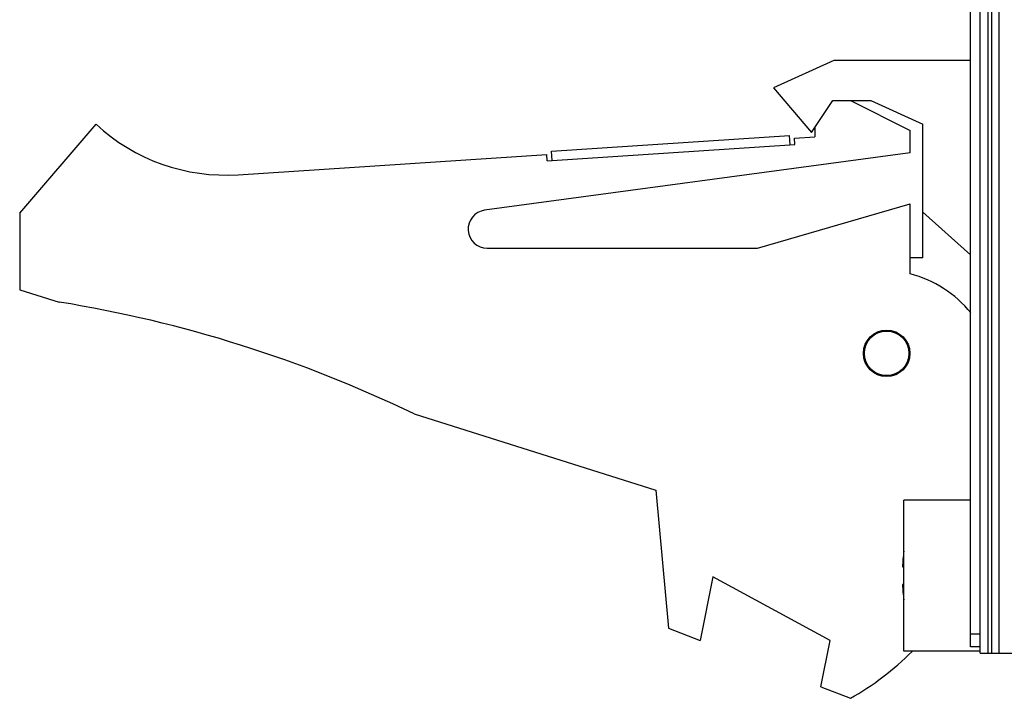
# Model space of a CAD drawing. Header units: inches. Extents: x 0.2 to 16.8, y 0.1 to 10.8.
# Tile 4 of 27: x 7.9 to 9.5, y 2.8 to 3.9. Entities that reach past the tile are written whole.
import ezdxf

# ---------------------------------------------------------------- set-up
doc = ezdxf.new("R2010")
doc.units = ezdxf.units.IN
doc.header["$LTSCALE"] = 0.935
doc.header["$MEASUREMENT"] = 0
doc.layers.get('0').update_dxf_attribs({"linetype": 'CONTINUOUS'})

msp = doc.modelspace()

# ---------------------------------------------------------------- linework, layer by layer
at = {"color": 7, "linetype": 'CONTINUOUS'}
for p, q in [((9.4359, 2.8752), (9.4359, 7.9422)), ((9.4479, 7.9422), (9.4479, 2.8752)), ((9.4539, 7.9422), (9.4539, 2.8752)), ((9.4659, 2.8752), (9.4659, 7.9422)), ((9.4209, 2.8852), (9.4209, 7.9322)), ((9.2059, 3.8065), (9.1109, 3.7635)), ((9.4209, 3.8065), (9.2059, 3.8065)), ((9.1109, 3.7635), (9.1709, 3.6935)), ((9.1709, 3.6935), (9.2041, 3.7435)), ((9.2041, 3.7435), (9.2641, 3.7435)), ((9.2319, 3.7435), (9.3259, 3.6965)), ((9.2641, 3.7435), (9.3459, 3.7065)), ((7.9259, 3.5665), (8.0459, 3.7065)), ((9.1759, 3.701), (9.1759, 3.6865)), ((9.3459, 3.4965), (9.3459, 3.7065)), ((8.762, 3.6644), (9.1361, 3.6889)), ((9.1371, 3.6739), (9.1361, 3.6889)), ((9.144, 3.6844), (9.1759, 3.6865)), ((9.1446, 3.6744), (9.144, 3.6844)), ((9.3259, 3.6615), (9.3259, 3.6965)), ((8.7554, 3.6489), (9.1446, 3.6744)), ((8.2695, 3.6271), (8.7548, 3.6589)), ((9.3259, 3.6615), (8.6569, 3.5712)), ((8.7554, 3.6489), (8.7548, 3.6589)), ((8.7629, 3.6494), (8.762, 3.6644)), ((9.0859, 3.5115), (9.3259, 3.5815)), ((9.3259, 3.4715), (9.3259, 3.5815)), ((7.9259, 3.5665), (7.9259, 3.4465)), ((9.4209, 3.5011), (9.3459, 3.5681)), ((8.6609, 3.5115), (9.0859, 3.5115)), ((9.3459, 3.4965), (9.3259, 3.4965)), ((7.9259, 3.4465), (7.9879, 3.427)), ((8.5459, 3.2512), (8.9259, 3.1315)), ((8.9259, 3.1315), (8.9459, 2.9145)), ((9.4209, 3.1157), (9.3159, 3.1157)), ((9.3159, 2.8787), (9.3159, 3.1157)), ((9.3138, 3.011), (9.3159, 3.011)), ((9.0159, 2.9953), (8.9959, 2.8953)), ((9.1999, 2.8953), (9.0159, 2.9953)), ((9.3159, 2.9834), (9.3138, 2.9834)), ((8.9459, 2.9145), (8.9959, 2.8953)), ((9.1853, 2.8224), (9.1999, 2.8953)), ((9.4359, 2.9052), (9.4209, 2.9052)), ((9.4359, 2.8852), (9.4209, 2.8852)), ((9.4359, 2.8787), (9.3159, 2.8787)), ((9.4359, 2.8752), (9.5359, 2.8752)), ((9.1853, 2.8224), (9.2319, 2.8045))]:
    msp.add_line(p, q, dxfattribs=at)
for radius in [0.0365, 0.035]:
    msp.add_circle((9.2889, 3.3465), radius, dxfattribs=at)
for centre, radius, start, end in [((8.2499, 3.9265), 0.3, 227.1666, 273.7467), ((8.6609, 3.5415), 0.03, 97.6845, 270), ((9.2809, 3.2972), 0.18, 38.8109, 75.5225), ((7.6646, 1.427), 2.026, 64.2145, 80.8167), ((9.6262, 2.9972), 0.3127, 172.972, 177.4743), ((9.6262, 2.9972), 0.3127, 182.5257, 187.0277), ((9.0109, 3.1965), 0.45, 299.4136, 314.9688)]:
    msp.add_arc(centre, radius, start, end, dxfattribs=at)

doc.saveas('drawing.dxf')
